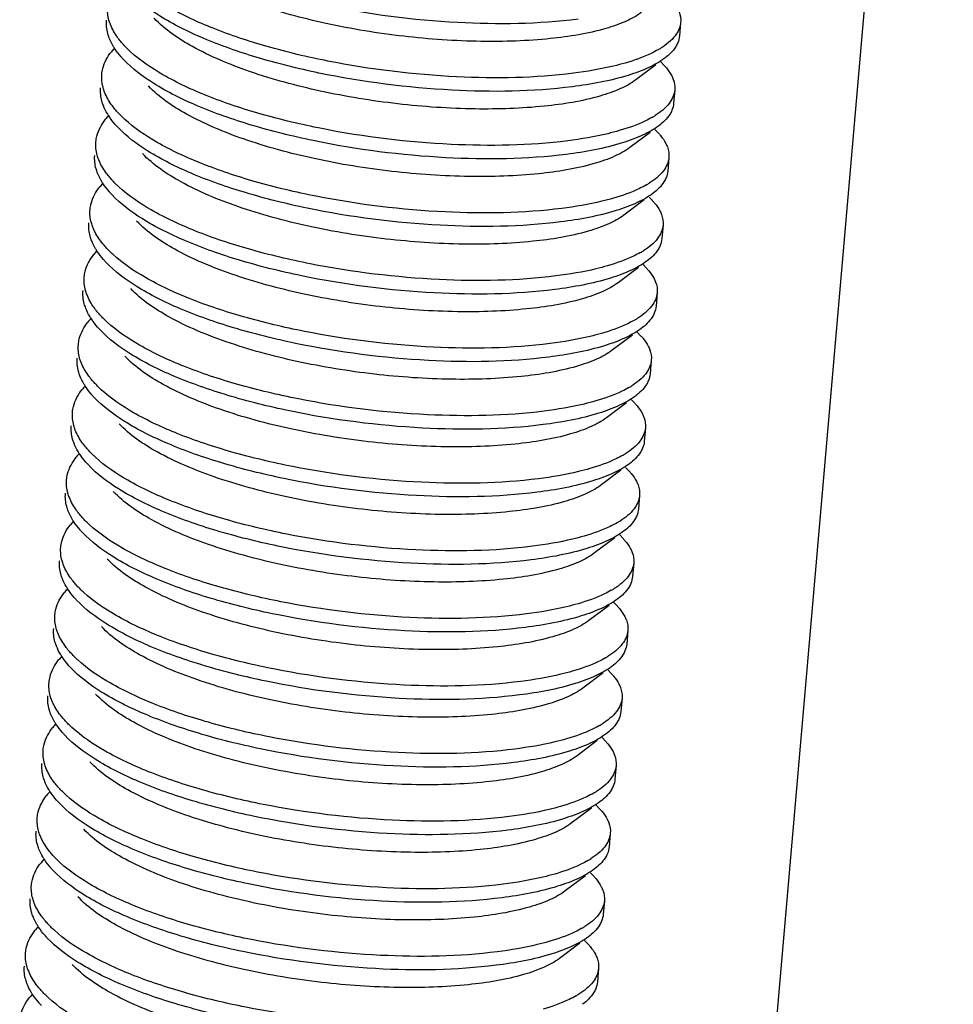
# Model space of a CAD drawing. Header units: millimetres. Extents: x -24622 to 2314, y -1603 to 2287.
# Tile 220 of 236: x 1726.56 to 1734.71, y 821.29 to 829.89. Entities that reach past the tile are written whole.
import ezdxf

# ---------------------------------------------------------------- set-up
doc = ezdxf.new("R2010")
doc.units = ezdxf.units.MM
doc.layers.add('02___PRT_ALL_AXES', color=7, linetype='Continuous')

msp = doc.modelspace()

# ---------------------------------------------------------------- linework, layer by layer
at = {"color": 7, "linetype": 'Continuous'}
for p, q in [((1732.1154, 829.4991), (1731.9388, 829.3666)), ((1732.1579, 829.5246), (1732.1866, 829.4941)), ((1732.0642, 828.9085), (1731.8875, 828.776)), ((1732.1067, 828.9339), (1732.1353, 828.9035)), ((1732.0129, 828.3179), (1731.8363, 828.1854)), ((1732.0554, 828.3433), (1732.0841, 828.3128)), ((1731.9617, 827.7273), (1731.785, 827.5948)), ((1732.0042, 827.7527), (1732.0328, 827.7222)), ((1731.9529, 827.1621), (1731.9816, 827.1316)), ((1731.9104, 827.1366), (1731.7338, 827.0041)), ((1731.9017, 826.5714), (1731.9303, 826.5409)), ((1731.8592, 826.546), (1731.6825, 826.4135)), ((1731.8079, 825.9554), (1731.6313, 825.8229)), ((1731.8504, 825.9808), (1731.8791, 825.9503)), ((1731.7567, 825.3647), (1731.58, 825.2322)), ((1731.7992, 825.3902), (1731.8278, 825.3597)), ((1731.7054, 824.7741), (1731.5288, 824.6416)), ((1731.748, 824.7995), (1731.7766, 824.7691)), ((1731.6542, 824.1835), (1731.4775, 824.051)), ((1731.6967, 824.2089), (1731.7253, 824.1784)), ((1731.6029, 823.5929), (1731.4263, 823.4604)), ((1731.6455, 823.6183), (1731.6741, 823.5878)), ((1731.5942, 823.0277), (1731.6229, 822.9972)), ((1731.5517, 823.0022), (1731.3751, 822.8697)), ((1731.543, 822.437), (1731.5716, 822.4066)), ((1731.5005, 822.4116), (1731.3238, 822.2791)), ((1731.4492, 821.821), (1731.2726, 821.6885)), ((1731.4917, 821.8464), (1731.5204, 821.8159))]:
    msp.add_line(p, q, dxfattribs=at)
for centre, radius, start, end in [((1727.781, 829.2755), 0.5418, 137.28969, 141.4551), ((1731.7617, 830.2787), 0.7479, 299.9937, 302.20866), ((1727.7298, 828.6849), 0.5418, 137.28969, 141.4551), ((1731.7105, 829.6881), 0.7479, 299.9937, 302.20866), ((1727.6785, 828.0943), 0.5418, 137.28969, 141.4551), ((1731.6592, 829.0975), 0.7479, 299.9937, 302.20866), ((1727.6273, 827.5037), 0.5418, 137.28969, 141.4551), ((1731.608, 828.5068), 0.7479, 299.9937, 302.20866), ((1727.576, 826.913), 0.5418, 137.28969, 141.4551), ((1731.5567, 827.9162), 0.7479, 299.9937, 302.20866), ((1727.5248, 826.3224), 0.5418, 137.28969, 141.4551), ((1731.5055, 827.3256), 0.7479, 299.9937, 302.20866), ((1727.4735, 825.7318), 0.5418, 137.28969, 141.4551), ((1731.4542, 826.735), 0.7479, 299.9937, 302.20866), ((1727.4223, 825.1411), 0.5418, 137.28969, 141.4551), ((1731.403, 826.1443), 0.7479, 299.9937, 302.20866), ((1727.3711, 824.5505), 0.5418, 137.28969, 141.4551), ((1731.3517, 825.5537), 0.7479, 299.9937, 302.20866), ((1727.3198, 823.9599), 0.5418, 137.28969, 141.4551), ((1731.3005, 824.9631), 0.7479, 299.9937, 302.20866), ((1727.2686, 823.3693), 0.5418, 137.28969, 141.4551), ((1731.2492, 824.3724), 0.7479, 299.9937, 302.20866), ((1727.2173, 822.7786), 0.5418, 137.28969, 141.4551), ((1731.198, 823.7818), 0.7479, 299.9937, 302.20866), ((1727.1661, 822.188), 0.5418, 137.28969, 141.4551), ((1731.1467, 823.1912), 0.7479, 299.9937, 302.20866), ((1727.1148, 821.5974), 0.5418, 137.28969, 141.4551), ((1731.0955, 822.6006), 0.7479, 299.9937, 302.20866), ((1727.0636, 821.0068), 0.5418, 137.28969, 141.4551), ((1731.0443, 822.0099), 0.7479, 299.9937, 302.20866)]:
    msp.add_arc(centre, radius, start, end, dxfattribs=at)
for points, start_tangent, end_tangent in [([(1731.4367, 829.8976), (1730.3831, 829.8682), (1729.2222, 830.0175), (1728.6818, 830.1535), (1728.2089, 830.3227), (1727.8299, 830.5169), (1727.5658, 830.7266)], (-0.992026, -0.126034), (-0.68457, 0.728947)), ([(1731.99, 829.9573), (1731.857, 829.881), (1731.6769, 829.8162), (1731.1937, 829.728), (1730.5861, 829.7037), (1729.9112, 829.7483), (1729.2329, 829.8603), (1728.615, 830.0319), (1728.1159, 830.2497), (1727.7825, 830.4959)], (-0.799736, -0.600352), (-0.684441, 0.729068)), ([(1731.3957, 829.4251), (1730.3762, 829.394), (1729.2485, 829.5314), (1728.7175, 829.6586), (1728.2461, 829.818), (1727.8589, 830.0024), (1727.5763, 830.2034)], (-0.992026, -0.126034), (-0.737009, 0.675882)), ([(1731.3854, 829.307), (1730.3318, 829.2775), (1729.171, 829.4269), (1728.6306, 829.5629), (1728.1577, 829.7321), (1727.7787, 829.9263), (1727.5146, 830.136)], (-0.992026, -0.126034), (-0.68457, 0.728947)), ([(1727.3489, 829.8507), (1727.3358, 829.8901), (1727.3246, 830.0069)], (-0.364967, 0.931021), (0.08614, 0.996283)), ([(1732.3042, 829.9935), (1732.3181, 829.9623), (1732.3314, 829.87)], (0.459261, -0.888301), (-0.086059, -0.99629)), ([(1727.3387, 829.7326), (1727.3255, 829.772), (1727.3143, 829.8888)], (-0.364967, 0.931021), (0.08614, 0.996283)), ([(1727.439, 829.7027), (1727.4105, 829.7397), (1727.3489, 829.8507)], (-0.636014, 0.771678), (-0.364967, 0.931021)), ([(1731.9387, 829.3666), (1731.8057, 829.2904), (1731.6256, 829.2256), (1731.1424, 829.1374), (1730.5348, 829.1131), (1729.86, 829.1577), (1729.1817, 829.2697), (1728.5638, 829.4412), (1728.0646, 829.659), (1727.7313, 829.9053)], (-0.800164, -0.599781), (-0.684836, 0.728697)), ([(1732.3314, 829.87), (1732.283, 829.7527), (1732.1603, 829.6459)], (-0.086059, -0.99629), (-0.845896, -0.533349)), ([(1732.3212, 829.7519), (1732.3064, 829.6919)], (-0.086059, -0.99629), (-0.382203, -0.924078)), ([(1727.3876, 829.6399), (1727.373, 829.6631), (1727.3387, 829.7326)], (-0.55272, 0.833367), (-0.364967, 0.931021)), ([(1727.525, 829.6128), (1727.5014, 829.6351), (1727.439, 829.7027)], (-0.737009, 0.675882), (-0.636014, 0.771678)), ([(1732.3064, 829.6919), (1732.2881, 829.6566), (1732.192, 829.5566)], (-0.382203, -0.924078), (-0.799807, -0.600258)), ([(1727.2733, 829.4163), (1727.2819, 829.467), (1727.3573, 829.6131)], (0.08614, 0.996283), (0.622496, 0.782623)), ([(1727.4633, 829.5453), (1727.442, 829.5689), (1727.3876, 829.6399)], (-0.68457, 0.728947), (-0.55272, 0.833367)), ([(1731.3444, 828.8345), (1730.3249, 828.8033), (1729.1973, 828.9408), (1728.6663, 829.0679), (1728.1948, 829.2273), (1727.8076, 829.4118), (1727.525, 829.6128)], (-0.992026, -0.126034), (-0.737009, 0.675882)), ([(1732.1356, 829.631), (1732.0746, 829.5989), (1731.8462, 829.5141)], (-0.865879, -0.500254), (-0.960587, -0.277978)), ([(1731.3342, 828.7163), (1730.2806, 828.6869), (1729.1197, 828.8363), (1728.5793, 828.9723), (1728.1064, 829.1415), (1727.7274, 829.3357), (1727.4633, 829.5453)], (-0.992026, -0.126034), (-0.68457, 0.728947)), ([(1732.192, 829.5566), (1732.0546, 829.4762), (1731.8717, 829.4067), (1731.3854, 829.307)], (-0.799807, -0.600258), (-0.992026, -0.126034)), ([(1731.8462, 829.5141), (1731.7451, 829.4874), (1731.3957, 829.4251)], (-0.960587, -0.277978), (-0.992026, -0.126034)), ([(1732.1865, 829.4941), (1732.2068, 829.4713), (1732.253, 829.4029)], (0.684741, -0.728787), (0.459261, -0.888301)), ([(1727.2977, 829.26), (1727.2845, 829.2995), (1727.2733, 829.4163)], (-0.364967, 0.931021), (0.08614, 0.996283)), ([(1732.253, 829.4029), (1732.2668, 829.3717), (1732.2802, 829.2794)], (0.459261, -0.888301), (-0.086059, -0.99629)), ([(1731.8875, 828.776), (1731.7545, 828.6998), (1731.5744, 828.635), (1731.0912, 828.5468), (1730.4836, 828.5225), (1729.8088, 828.567), (1729.1304, 828.679), (1728.5125, 828.8506), (1728.0134, 829.0684), (1727.68, 829.3147)], (-0.799736, -0.600352), (-0.684441, 0.729068)), ([(1727.2874, 829.1419), (1727.2743, 829.1814), (1727.2631, 829.2982)], (-0.364967, 0.931021), (0.08614, 0.996283)), ([(1727.3878, 829.112), (1727.3593, 829.149), (1727.2977, 829.26)], (-0.636014, 0.771678), (-0.364967, 0.931021)), ([(1732.2802, 829.2794), (1732.2318, 829.162), (1732.1091, 829.0553)], (-0.086059, -0.99629), (-0.845896, -0.533349)), ([(1727.3364, 829.0493), (1727.3218, 829.0725), (1727.2874, 829.1419)], (-0.55272, 0.833367), (-0.364967, 0.931021)), ([(1732.2699, 829.1613), (1732.2551, 829.1013)], (-0.086059, -0.99629), (-0.382203, -0.924078)), ([(1727.4121, 828.9547), (1727.3908, 828.9783), (1727.3364, 829.0493)], (-0.68457, 0.728947), (-0.55272, 0.833367)), ([(1727.4738, 829.0221), (1727.4501, 829.0445), (1727.3878, 829.112)], (-0.737009, 0.675882), (-0.636014, 0.771678)), ([(1732.2551, 829.1013), (1732.2368, 829.066), (1732.1407, 828.9659)], (-0.382203, -0.924078), (-0.799807, -0.600258)), ([(1727.2221, 828.8257), (1727.2307, 828.8763), (1727.3061, 829.0225)], (0.08614, 0.996283), (0.622496, 0.782623)), ([(1731.2932, 828.2438), (1730.2737, 828.2127), (1729.1461, 828.3502), (1728.615, 828.4773), (1728.1436, 828.6367), (1727.7564, 828.8212), (1727.4738, 829.0221)], (-0.992026, -0.126034), (-0.737009, 0.675882)), ([(1732.1407, 828.9659), (1732.0033, 828.8855), (1731.8204, 828.816), (1731.3342, 828.7163)], (-0.799807, -0.600258), (-0.992026, -0.126034)), ([(1732.0843, 829.0404), (1732.0233, 829.0083), (1731.7949, 828.9234)], (-0.865879, -0.500254), (-0.960587, -0.277978)), ([(1731.2829, 828.1257), (1730.2293, 828.0963), (1729.0685, 828.2457), (1728.5281, 828.3817), (1728.0552, 828.5508), (1727.6762, 828.745), (1727.4121, 828.9547)], (-0.992026, -0.126034), (-0.68457, 0.728947)), ([(1731.7949, 828.9234), (1731.6939, 828.8968), (1731.3444, 828.8345)], (-0.960587, -0.277978), (-0.992026, -0.126034)), ([(1732.1353, 828.9035), (1732.1555, 828.8806), (1732.2017, 828.8123)], (0.684741, -0.728787), (0.459261, -0.888301)), ([(1727.2464, 828.6694), (1727.2333, 828.7089), (1727.2221, 828.8257)], (-0.364967, 0.931021), (0.08614, 0.996283)), ([(1732.2017, 828.8123), (1732.2156, 828.781), (1732.2289, 828.6888)], (0.459261, -0.888301), (-0.086059, -0.99629)), ([(1727.2362, 828.5513), (1727.223, 828.5907), (1727.2118, 828.7075)], (-0.364967, 0.931021), (0.08614, 0.996283)), ([(1731.8362, 828.1854), (1731.7032, 828.1091), (1731.5231, 828.0443), (1731.04, 827.9561), (1730.4323, 827.9318), (1729.7575, 827.9764), (1729.0792, 828.0884), (1728.4613, 828.26), (1727.9621, 828.4778), (1727.6288, 828.724)], (-0.800164, -0.599781), (-0.684833, 0.7287)), ([(1727.3365, 828.5214), (1727.308, 828.5584), (1727.2464, 828.6694)], (-0.636014, 0.771678), (-0.364967, 0.931021)), ([(1732.2289, 828.6888), (1732.1805, 828.5714), (1732.0578, 828.4647)], (-0.086059, -0.99629), (-0.845896, -0.533349)), ([(1727.2851, 828.4586), (1727.2705, 828.4818), (1727.2362, 828.5513)], (-0.55272, 0.833367), (-0.364967, 0.931021)), ([(1732.2187, 828.5707), (1732.2039, 828.5107)], (-0.086059, -0.99629), (-0.382203, -0.924078)), ([(1727.3608, 828.3641), (1727.3395, 828.3877), (1727.2851, 828.4586)], (-0.68457, 0.728947), (-0.55272, 0.833367)), ([(1727.4225, 828.4315), (1727.3989, 828.4539), (1727.3365, 828.5214)], (-0.737009, 0.675882), (-0.636014, 0.771678)), ([(1732.0331, 828.4498), (1731.9721, 828.4177), (1731.7437, 828.3328)], (-0.865879, -0.500254), (-0.960587, -0.277978)), ([(1732.2039, 828.5107), (1732.1856, 828.4754), (1732.0895, 828.3753)], (-0.382203, -0.924078), (-0.799807, -0.600258)), ([(1727.1708, 828.235), (1727.1794, 828.2857), (1727.2548, 828.4319)], (0.08614, 0.996283), (0.622496, 0.782623)), ([(1731.2317, 827.5351), (1730.1781, 827.5057), (1729.0172, 827.655), (1728.4768, 827.791), (1728.004, 827.9602), (1727.6249, 828.1544), (1727.3608, 828.3641)], (-0.992026, -0.126034), (-0.68457, 0.728947)), ([(1731.2419, 827.6532), (1730.2224, 827.6221), (1729.0948, 827.7595), (1728.5638, 827.8867), (1728.0923, 828.0461), (1727.7051, 828.2305), (1727.4225, 828.4315)], (-0.992026, -0.126034), (-0.737009, 0.675882)), ([(1732.0895, 828.3753), (1731.9521, 828.2949), (1731.7692, 828.2254), (1731.2829, 828.1257)], (-0.799807, -0.600258), (-0.992026, -0.126034)), ([(1731.7437, 828.3328), (1731.6426, 828.3062), (1731.2932, 828.2438)], (-0.960587, -0.277978), (-0.992026, -0.126034)), ([(1732.084, 828.3128), (1732.1043, 828.29), (1732.1505, 828.2217)], (0.684741, -0.728787), (0.459261, -0.888301)), ([(1727.1952, 828.0788), (1727.1821, 828.1182), (1727.1708, 828.235)], (-0.364967, 0.931021), (0.08614, 0.996283)), ([(1732.1505, 828.2217), (1732.1643, 828.1904), (1732.1777, 828.0982)], (0.459261, -0.888301), (-0.086059, -0.99629)), ([(1727.1849, 827.9607), (1727.1718, 828.0001), (1727.1606, 828.1169)], (-0.364967, 0.931021), (0.08614, 0.996283)), ([(1731.785, 827.5948), (1731.652, 827.5185), (1731.4719, 827.4537), (1730.9887, 827.3655), (1730.3811, 827.3412), (1729.7063, 827.3858), (1729.0279, 827.4978), (1728.41, 827.6694), (1727.9109, 827.8872), (1727.5776, 828.1334)], (-0.799736, -0.600352), (-0.684441, 0.729068)), ([(1727.2853, 827.9308), (1727.2568, 827.9678), (1727.1952, 828.0788)], (-0.636014, 0.771678), (-0.364967, 0.931021)), ([(1732.1777, 828.0982), (1732.1293, 827.9808), (1732.0066, 827.8741)], (-0.086059, -0.99629), (-0.845896, -0.533349)), ([(1727.2339, 827.868), (1727.2193, 827.8912), (1727.1849, 827.9607)], (-0.55272, 0.833367), (-0.364967, 0.931021)), ([(1727.3713, 827.8409), (1727.3476, 827.8633), (1727.2853, 827.9308)], (-0.737009, 0.675882), (-0.636014, 0.771678)), ([(1732.1675, 827.98), (1732.1526, 827.92)], (-0.086059, -0.99629), (-0.382203, -0.924078)), ([(1727.1196, 827.6444), (1727.1282, 827.6951), (1727.2036, 827.8412)], (0.08614, 0.996283), (0.622496, 0.782623)), ([(1727.3096, 827.7735), (1727.2883, 827.797), (1727.2339, 827.868)], (-0.68457, 0.728947), (-0.55272, 0.833367)), ([(1731.1907, 827.0626), (1730.1712, 827.0314), (1729.0436, 827.1689), (1728.5126, 827.296), (1728.0411, 827.4554), (1727.6539, 827.6399), (1727.3713, 827.8409)], (-0.992026, -0.126034), (-0.737009, 0.675882)), ([(1731.9818, 827.8591), (1731.9208, 827.827), (1731.6924, 827.7422)], (-0.865879, -0.500254), (-0.960587, -0.277978)), ([(1732.1526, 827.92), (1732.1343, 827.8847), (1732.0382, 827.7847)], (-0.382203, -0.924078), (-0.799807, -0.600258)), ([(1731.1804, 826.9444), (1730.1268, 826.915), (1728.966, 827.0644), (1728.4256, 827.2004), (1727.9527, 827.3696), (1727.5737, 827.5638), (1727.3096, 827.7735)], (-0.992026, -0.126034), (-0.68457, 0.728947)), ([(1732.0382, 827.7847), (1731.9008, 827.7043), (1731.7179, 827.6348), (1731.2317, 827.5351)], (-0.799807, -0.600258), (-0.992026, -0.126034)), ([(1731.6924, 827.7422), (1731.5914, 827.7155), (1731.2419, 827.6532)], (-0.960587, -0.277978), (-0.992026, -0.126034)), ([(1732.0328, 827.7222), (1732.053, 827.6994), (1732.0992, 827.631)], (0.684741, -0.728787), (0.459261, -0.888301)), ([(1727.144, 827.4882), (1727.1308, 827.5276), (1727.1196, 827.6444)], (-0.364967, 0.931021), (0.08614, 0.996283)), ([(1732.0992, 827.631), (1732.1131, 827.5998), (1732.1265, 827.5075)], (0.459261, -0.888301), (-0.086059, -0.99629)), ([(1727.1337, 827.37), (1727.1206, 827.4095), (1727.1093, 827.5263)], (-0.364967, 0.931021), (0.08614, 0.996283)), ([(1731.7338, 827.0041), (1731.6007, 826.9279), (1731.4207, 826.8631), (1730.9375, 826.7749), (1730.3298, 826.7506), (1729.655, 826.7952), (1728.9767, 826.9071), (1728.3588, 827.0787), (1727.8596, 827.2965), (1727.5263, 827.5428)], (-0.800164, -0.599781), (-0.684836, 0.728697)), ([(1732.1265, 827.5075), (1732.078, 827.3902), (1731.9553, 827.2834)], (-0.086059, -0.99629), (-0.845896, -0.533349)), ([(1727.2341, 827.3402), (1727.2055, 827.3772), (1727.144, 827.4882)], (-0.636014, 0.771678), (-0.364967, 0.931021)), ([(1727.1826, 827.2774), (1727.168, 827.3006), (1727.1337, 827.37)], (-0.55272, 0.833367), (-0.364967, 0.931021)), ([(1727.32, 827.2503), (1727.2964, 827.2726), (1727.2341, 827.3402)], (-0.737009, 0.675882), (-0.636014, 0.771678)), ([(1732.1014, 827.3294), (1732.0831, 827.2941), (1731.987, 827.1941)], (-0.382203, -0.924078), (-0.799807, -0.600258)), ([(1732.1162, 827.3894), (1732.1014, 827.3294)], (-0.086059, -0.99629), (-0.382203, -0.924078)), ([(1727.0683, 827.0538), (1727.0769, 827.1045), (1727.1523, 827.2506)], (0.08614, 0.996283), (0.622496, 0.782623)), ([(1727.2584, 827.1828), (1727.237, 827.2064), (1727.1826, 827.2774)], (-0.68457, 0.728947), (-0.55272, 0.833367)), ([(1731.1394, 826.4719), (1730.1199, 826.4408), (1728.9923, 826.5783), (1728.4613, 826.7054), (1727.9898, 826.8648), (1727.6026, 827.0493), (1727.32, 827.2503)], (-0.992026, -0.126034), (-0.737009, 0.675882)), ([(1731.9306, 827.2685), (1731.8696, 827.2364), (1731.6412, 827.1515)], (-0.865879, -0.500254), (-0.960587, -0.277978)), ([(1731.1292, 826.3538), (1730.0756, 826.3244), (1728.9147, 826.4738), (1728.3744, 826.6098), (1727.9015, 826.7789), (1727.5224, 826.9731), (1727.2584, 827.1828)], (-0.992026, -0.126034), (-0.68457, 0.728947)), ([(1731.987, 827.1941), (1731.8496, 827.1136), (1731.6667, 827.0441), (1731.1804, 826.9444)], (-0.799807, -0.600258), (-0.992026, -0.126034)), ([(1731.6412, 827.1515), (1731.5401, 827.1249), (1731.1907, 827.0626)], (-0.960587, -0.277978), (-0.992026, -0.126034)), ([(1731.9815, 827.1316), (1732.0018, 827.1088), (1732.048, 827.0404)], (0.684741, -0.728787), (0.459261, -0.888301)), ([(1727.0927, 826.8975), (1727.0796, 826.937), (1727.0683, 827.0538)], (-0.364967, 0.931021), (0.08614, 0.996283)), ([(1732.048, 827.0404), (1732.0619, 827.0091), (1732.0752, 826.9169)], (0.459261, -0.888301), (-0.086059, -0.99629)), ([(1727.0825, 826.7794), (1727.0693, 826.8189), (1727.0581, 826.9357)], (-0.364967, 0.931021), (0.08614, 0.996283)), ([(1727.1828, 826.7495), (1727.1543, 826.7865), (1727.0927, 826.8975)], (-0.636014, 0.771678), (-0.364967, 0.931021)), ([(1731.6825, 826.4135), (1731.5495, 826.3373), (1731.3694, 826.2724), (1730.8862, 826.1843), (1730.2786, 826.1599), (1729.6038, 826.2045), (1728.9254, 826.3165), (1728.3076, 826.4881), (1727.8084, 826.7059), (1727.4751, 826.9522)], (-0.799736, -0.600352), (-0.684441, 0.729068)), ([(1732.0752, 826.9169), (1732.0268, 826.7995), (1731.9041, 826.6928)], (-0.086059, -0.99629), (-0.845896, -0.533349)), ([(1727.1314, 826.6868), (1727.1168, 826.71), (1727.0825, 826.7794)], (-0.55272, 0.833367), (-0.364967, 0.931021)), ([(1727.2688, 826.6596), (1727.2451, 826.682), (1727.1828, 826.7495)], (-0.737009, 0.675882), (-0.636014, 0.771678)), ([(1732.0501, 826.7388), (1732.0318, 826.7035), (1731.9357, 826.6034)], (-0.382203, -0.924078), (-0.799807, -0.600258)), ([(1732.065, 826.7988), (1732.0501, 826.7388)], (-0.086059, -0.99629), (-0.382203, -0.924078)), ([(1727.0171, 826.4632), (1727.0257, 826.5138), (1727.1011, 826.66)], (0.08614, 0.996283), (0.622496, 0.782623)), ([(1727.2071, 826.5922), (1727.1858, 826.6158), (1727.1314, 826.6868)], (-0.68457, 0.728947), (-0.55272, 0.833367)), ([(1731.0882, 825.8813), (1730.0687, 825.8502), (1728.9411, 825.9876), (1728.4101, 826.1148), (1727.9386, 826.2742), (1727.5514, 826.4586), (1727.2688, 826.6596)], (-0.992026, -0.126034), (-0.737009, 0.675882)), ([(1731.8793, 826.6779), (1731.8183, 826.6458), (1731.5899, 826.5609)], (-0.865879, -0.500254), (-0.960587, -0.277978)), ([(1731.0779, 825.7632), (1730.0243, 825.7338), (1728.8635, 825.8832), (1728.3231, 826.0191), (1727.8502, 826.1883), (1727.4712, 826.3825), (1727.2071, 826.5922)], (-0.992026, -0.126034), (-0.68457, 0.728947)), ([(1731.9357, 826.6034), (1731.7983, 826.523), (1731.6155, 826.4535), (1731.1292, 826.3538)], (-0.799807, -0.600258), (-0.992026, -0.126034)), ([(1731.5899, 826.5609), (1731.4889, 826.5343), (1731.1394, 826.4719)], (-0.960587, -0.277978), (-0.992026, -0.126034)), ([(1731.9303, 826.5409), (1731.9505, 826.5181), (1731.9968, 826.4498)], (0.684741, -0.728787), (0.459261, -0.888301)), ([(1727.0415, 826.3069), (1727.0283, 826.3464), (1727.0171, 826.4632)], (-0.364967, 0.931021), (0.08614, 0.996283)), ([(1731.9968, 826.4498), (1732.0106, 826.4185), (1732.024, 826.3263)], (0.459261, -0.888301), (-0.086059, -0.99629)), ([(1727.0312, 826.1888), (1727.0181, 826.2282), (1727.0068, 826.345)], (-0.364967, 0.931021), (0.08614, 0.996283)), ([(1727.1316, 826.1589), (1727.1031, 826.1959), (1727.0415, 826.3069)], (-0.636014, 0.771678), (-0.364967, 0.931021)), ([(1731.6313, 825.8229), (1731.4982, 825.7466), (1731.3182, 825.6818), (1730.835, 825.5936), (1730.2273, 825.5693), (1729.5525, 825.6139), (1728.8742, 825.7259), (1728.2563, 825.8975), (1727.7572, 826.1153), (1727.4238, 826.3615)], (-0.800164, -0.599781), (-0.684833, 0.7287)), ([(1732.024, 826.3263), (1731.9755, 826.2089), (1731.8528, 826.1022)], (-0.086059, -0.99629), (-0.845896, -0.533349)), ([(1732.0137, 826.2081), (1731.9989, 826.1482)], (-0.086059, -0.99629), (-0.382203, -0.924078)), ([(1727.0801, 826.0961), (1727.0655, 826.1193), (1727.0312, 826.1888)], (-0.55272, 0.833367), (-0.364967, 0.931021)), ([(1727.2175, 826.069), (1727.1939, 826.0914), (1727.1316, 826.1589)], (-0.737009, 0.675882), (-0.636014, 0.771678)), ([(1731.9989, 826.1482), (1731.9806, 826.1128), (1731.8845, 826.0128)], (-0.382203, -0.924078), (-0.799807, -0.600258)), ([(1726.9658, 825.8725), (1726.9744, 825.9232), (1727.0498, 826.0694)], (0.08614, 0.996283), (0.622496, 0.782623)), ([(1727.1559, 826.0016), (1727.1345, 826.0252), (1727.0801, 826.0961)], (-0.68457, 0.728947), (-0.55272, 0.833367)), ([(1731.037, 825.2907), (1730.0174, 825.2596), (1728.8898, 825.397), (1728.3588, 825.5242), (1727.8873, 825.6836), (1727.5001, 825.868), (1727.2175, 826.069)], (-0.992026, -0.126034), (-0.737009, 0.675882)), ([(1731.8281, 826.0872), (1731.7671, 826.0551), (1731.5387, 825.9703)], (-0.865879, -0.500254), (-0.960587, -0.277978)), ([(1731.0267, 825.1726), (1729.9731, 825.1432), (1728.8122, 825.2925), (1728.2719, 825.4285), (1727.799, 825.5977), (1727.4199, 825.7919), (1727.1559, 826.0016)], (-0.992026, -0.126034), (-0.68457, 0.728947)), ([(1731.8845, 826.0128), (1731.7471, 825.9324), (1731.5642, 825.8629), (1731.0779, 825.7632)], (-0.799807, -0.600258), (-0.992026, -0.126034)), ([(1731.5387, 825.9703), (1731.4376, 825.9437), (1731.0882, 825.8813)], (-0.960587, -0.277978), (-0.992026, -0.126034)), ([(1731.8791, 825.9503), (1731.8993, 825.9275), (1731.9455, 825.8592)], (0.684741, -0.728787), (0.459261, -0.888301)), ([(1726.9902, 825.7163), (1726.9771, 825.7557), (1726.9658, 825.8725)], (-0.364967, 0.931021), (0.08614, 0.996283)), ([(1731.9455, 825.8592), (1731.9594, 825.8279), (1731.9727, 825.7356)], (0.459261, -0.888301), (-0.086059, -0.99629)), ([(1726.98, 825.5982), (1726.9668, 825.6376), (1726.9556, 825.7544)], (-0.364967, 0.931021), (0.08614, 0.996283)), ([(1727.0803, 825.5683), (1727.0518, 825.6053), (1726.9902, 825.7163)], (-0.636014, 0.771678), (-0.364967, 0.931021)), ([(1731.58, 825.2323), (1731.447, 825.156), (1731.2669, 825.0912), (1730.7837, 825.003), (1730.1761, 824.9787), (1729.5013, 825.0233), (1728.823, 825.1352), (1728.2051, 825.3068), (1727.7059, 825.5246), (1727.3726, 825.7709)], (-0.799736, -0.600352), (-0.684441, 0.729068)), ([(1731.9727, 825.7356), (1731.9243, 825.6183), (1731.8016, 825.5115)], (-0.086059, -0.99629), (-0.845896, -0.533349)), ([(1731.9625, 825.6175), (1731.9476, 825.5575)], (-0.086059, -0.99629), (-0.382203, -0.924078)), ([(1727.0289, 825.5055), (1727.0143, 825.5287), (1726.98, 825.5982)], (-0.55272, 0.833367), (-0.364967, 0.931021)), ([(1727.1663, 825.4784), (1727.1427, 825.5008), (1727.0803, 825.5683)], (-0.737009, 0.675882), (-0.636014, 0.771678)), ([(1731.9476, 825.5575), (1731.9294, 825.5222), (1731.8332, 825.4222)], (-0.382203, -0.924078), (-0.799807, -0.600258)), ([(1726.9146, 825.2819), (1726.9232, 825.3326), (1726.9986, 825.4787)], (0.08614, 0.996283), (0.622496, 0.782623)), ([(1727.1046, 825.411), (1727.0833, 825.4345), (1727.0289, 825.5055)], (-0.68457, 0.728947), (-0.55272, 0.833367)), ([(1730.9857, 824.7001), (1729.9662, 824.6689), (1728.8386, 824.8064), (1728.3076, 824.9335), (1727.8361, 825.0929), (1727.4489, 825.2774), (1727.1663, 825.4784)], (-0.992026, -0.126034), (-0.737009, 0.675882)), ([(1731.7768, 825.4966), (1731.7159, 825.4645), (1731.4874, 825.3797)], (-0.865879, -0.500254), (-0.960587, -0.277978)), ([(1730.9755, 824.5819), (1729.9218, 824.5525), (1728.761, 824.7019), (1728.2206, 824.8379), (1727.7477, 825.0071), (1727.3687, 825.2013), (1727.1046, 825.411)], (-0.992026, -0.126034), (-0.68457, 0.728947)), ([(1731.8332, 825.4222), (1731.6959, 825.3418), (1731.513, 825.2723), (1731.0267, 825.1726)], (-0.799807, -0.600258), (-0.992026, -0.126034)), ([(1731.4874, 825.3797), (1731.3864, 825.353), (1731.037, 825.2907)], (-0.960587, -0.277978), (-0.992026, -0.126034)), ([(1731.8278, 825.3597), (1731.848, 825.3369), (1731.8943, 825.2685)], (0.684741, -0.728787), (0.459261, -0.888301)), ([(1726.939, 825.1257), (1726.9258, 825.1651), (1726.9146, 825.2819)], (-0.364967, 0.931021), (0.08614, 0.996283)), ([(1731.8943, 825.2685), (1731.9081, 825.2373), (1731.9215, 825.145)], (0.459261, -0.888301), (-0.086059, -0.99629)), ([(1731.5288, 824.6416), (1731.3958, 824.5654), (1731.2157, 824.5006), (1730.7325, 824.4124), (1730.1248, 824.3881), (1729.45, 824.4326), (1728.7717, 824.5446), (1728.1538, 824.7162), (1727.6547, 824.934), (1727.3213, 825.1803)], (-0.800164, -0.599781), (-0.684836, 0.728697)), ([(1726.9287, 825.0075), (1726.9156, 825.047), (1726.9044, 825.1638)], (-0.364967, 0.931021), (0.08614, 0.996283)), ([(1727.0291, 824.9776), (1727.0006, 825.0146), (1726.939, 825.1257)], (-0.636014, 0.771678), (-0.364967, 0.931021)), ([(1731.9215, 825.145), (1731.8731, 825.0276), (1731.7504, 824.9209)], (-0.086059, -0.99629), (-0.845896, -0.533349)), ([(1726.9776, 824.9149), (1726.963, 824.9381), (1726.9287, 825.0075)], (-0.55272, 0.833367), (-0.364967, 0.931021)), ([(1731.9112, 825.0269), (1731.8964, 824.9669)], (-0.086059, -0.99629), (-0.382203, -0.924078)), ([(1727.1151, 824.8877), (1727.0914, 824.9101), (1727.0291, 824.9776)], (-0.737009, 0.675882), (-0.636014, 0.771678)), ([(1731.8964, 824.9669), (1731.8781, 824.9316), (1731.782, 824.8315)], (-0.382203, -0.924078), (-0.799807, -0.600258)), ([(1726.8634, 824.6913), (1726.8719, 824.7419), (1726.9473, 824.8881)], (0.08614, 0.996283), (0.622496, 0.782623)), ([(1727.0534, 824.8203), (1727.032, 824.8439), (1726.9776, 824.9149)], (-0.68457, 0.728947), (-0.55272, 0.833367)), ([(1730.9345, 824.1094), (1729.9149, 824.0783), (1728.7873, 824.2158), (1728.2563, 824.3429), (1727.7849, 824.5023), (1727.3977, 824.6868), (1727.1151, 824.8877)], (-0.992026, -0.126034), (-0.737009, 0.675882)), ([(1731.782, 824.8315), (1731.6446, 824.7511), (1731.4617, 824.6816), (1730.9755, 824.5819)], (-0.799807, -0.600258), (-0.992026, -0.126034)), ([(1731.7256, 824.906), (1731.6646, 824.8739), (1731.4362, 824.789)], (-0.865879, -0.500254), (-0.960587, -0.277978)), ([(1730.9242, 823.9913), (1729.8706, 823.9619), (1728.7098, 824.1113), (1728.1694, 824.2473), (1727.6965, 824.4164), (1727.3174, 824.6106), (1727.0534, 824.8203)], (-0.992026, -0.126034), (-0.68457, 0.728947)), ([(1731.4362, 824.789), (1731.3352, 824.7624), (1730.9857, 824.7001)], (-0.960587, -0.277978), (-0.992026, -0.126034)), ([(1731.7766, 824.7691), (1731.7968, 824.7462), (1731.843, 824.6779)], (0.684741, -0.728787), (0.459261, -0.888301)), ([(1726.8877, 824.535), (1726.8746, 824.5745), (1726.8634, 824.6913)], (-0.364967, 0.931021), (0.08614, 0.996283)), ([(1731.843, 824.6779), (1731.8569, 824.6466), (1731.8702, 824.5544)], (0.459261, -0.888301), (-0.086059, -0.99629)), ([(1726.8775, 824.4169), (1726.8643, 824.4563), (1726.8531, 824.5731)], (-0.364967, 0.931021), (0.08614, 0.996283)), ([(1731.4775, 824.051), (1731.3445, 823.9748), (1731.1644, 823.9099), (1730.6812, 823.8217), (1730.0736, 823.7974), (1729.3988, 823.842), (1728.7205, 823.954), (1728.1026, 824.1256), (1727.6034, 824.3434), (1727.2701, 824.5897)], (-0.799736, -0.600352), (-0.684441, 0.729068)), ([(1726.9778, 824.387), (1726.9493, 824.424), (1726.8877, 824.535)], (-0.636014, 0.771678), (-0.364967, 0.931021)), ([(1731.8702, 824.5544), (1731.8218, 824.437), (1731.6991, 824.3303)], (-0.086059, -0.99629), (-0.845896, -0.533349)), ([(1726.9264, 824.3243), (1726.9118, 824.3474), (1726.8775, 824.4169)], (-0.55272, 0.833367), (-0.364967, 0.931021)), ([(1731.86, 824.4363), (1731.8451, 824.3763)], (-0.086059, -0.99629), (-0.382203, -0.924078)), ([(1727.0021, 824.2297), (1726.9808, 824.2533), (1726.9264, 824.3243)], (-0.68457, 0.728947), (-0.55272, 0.833367)), ([(1727.0638, 824.2971), (1727.0402, 824.3195), (1726.9778, 824.387)], (-0.737009, 0.675882), (-0.636014, 0.771678)), ([(1731.6744, 824.3154), (1731.6134, 824.2833), (1731.3849, 824.1984)], (-0.865879, -0.500254), (-0.960587, -0.277978)), ([(1731.8451, 824.3763), (1731.8269, 824.341), (1731.7307, 824.2409)], (-0.382203, -0.924078), (-0.799807, -0.600258)), ([(1726.8121, 824.1006), (1726.8207, 824.1513), (1726.8961, 824.2975)], (0.08614, 0.996283), (0.622496, 0.782623)), ([(1730.873, 823.4007), (1729.8194, 823.3713), (1728.6585, 823.5206), (1728.1181, 823.6566), (1727.6452, 823.8258), (1727.2662, 824.02), (1727.0021, 824.2297)], (-0.992026, -0.126034), (-0.68457, 0.728947)), ([(1730.8832, 823.5188), (1729.8637, 823.4877), (1728.7361, 823.6251), (1728.2051, 823.7523), (1727.7336, 823.9117), (1727.3464, 824.0961), (1727.0638, 824.2971)], (-0.992026, -0.126034), (-0.737009, 0.675882)), ([(1731.7307, 824.2409), (1731.5934, 824.1605), (1731.4105, 824.091), (1730.9242, 823.9913)], (-0.799807, -0.600258), (-0.992026, -0.126034)), ([(1731.3849, 824.1984), (1731.2839, 824.1718), (1730.9345, 824.1094)], (-0.960587, -0.277978), (-0.992026, -0.126034)), ([(1731.7253, 824.1784), (1731.7456, 824.1556), (1731.7918, 824.0873)], (0.684741, -0.728787), (0.459261, -0.888301)), ([(1726.8365, 823.9444), (1726.8233, 823.9838), (1726.8121, 824.1006)], (-0.364967, 0.931021), (0.08614, 0.996283)), ([(1731.7918, 824.0873), (1731.8056, 824.056), (1731.819, 823.9638)], (0.459261, -0.888301), (-0.086059, -0.99629)), ([(1726.8262, 823.8263), (1726.8131, 823.8657), (1726.8019, 823.9825)], (-0.364967, 0.931021), (0.08614, 0.996283)), ([(1731.4263, 823.4604), (1731.2933, 823.3841), (1731.1132, 823.3193), (1730.63, 823.2311), (1730.0223, 823.2068), (1729.3475, 823.2514), (1728.6692, 823.3634), (1728.0513, 823.535), (1727.5522, 823.7528), (1727.2188, 823.999)], (-0.800164, -0.599781), (-0.684833, 0.7287)), ([(1726.9266, 823.7964), (1726.8981, 823.8334), (1726.8365, 823.9444)], (-0.636014, 0.771678), (-0.364967, 0.931021)), ([(1731.819, 823.9638), (1731.7706, 823.8464), (1731.6479, 823.7397)], (-0.086059, -0.99629), (-0.845896, -0.533349)), ([(1726.8752, 823.7336), (1726.8606, 823.7568), (1726.8262, 823.8263)], (-0.55272, 0.833367), (-0.364967, 0.931021)), ([(1727.0126, 823.7065), (1726.9889, 823.7289), (1726.9266, 823.7964)], (-0.737009, 0.675882), (-0.636014, 0.771678)), ([(1731.8087, 823.8456), (1731.7939, 823.7857)], (-0.086059, -0.99629), (-0.382203, -0.924078)), ([(1726.9509, 823.6391), (1726.9295, 823.6627), (1726.8752, 823.7336)], (-0.68457, 0.728947), (-0.55272, 0.833367)), ([(1731.6231, 823.7247), (1731.5621, 823.6926), (1731.3337, 823.6078)], (-0.865879, -0.500254), (-0.960587, -0.277978)), ([(1731.7939, 823.7857), (1731.7756, 823.7503), (1731.6795, 823.6503)], (-0.382203, -0.924078), (-0.799807, -0.600258)), ([(1726.7609, 823.51), (1726.7694, 823.5607), (1726.8448, 823.7068)], (0.08614, 0.996283), (0.622496, 0.782623)), ([(1730.8217, 822.8101), (1729.7681, 822.7806), (1728.6073, 822.93), (1728.0669, 823.066), (1727.594, 823.2352), (1727.2149, 823.4294), (1726.9509, 823.6391)], (-0.992026, -0.126034), (-0.68457, 0.728947)), ([(1730.832, 822.9282), (1729.8125, 822.897), (1728.6848, 823.0345), (1728.1538, 823.1616), (1727.6824, 823.321), (1727.2952, 823.5055), (1727.0126, 823.7065)], (-0.992026, -0.126034), (-0.737009, 0.675882)), ([(1731.6795, 823.6503), (1731.5421, 823.5699), (1731.3592, 823.5004), (1730.873, 823.4007)], (-0.799807, -0.600258), (-0.992026, -0.126034)), ([(1731.3337, 823.6078), (1731.2327, 823.5811), (1730.8832, 823.5188)], (-0.960587, -0.277978), (-0.992026, -0.126034)), ([(1731.6741, 823.5878), (1731.6943, 823.565), (1731.7405, 823.4966)], (0.684741, -0.728787), (0.459261, -0.888301)), ([(1726.7852, 823.3538), (1726.7721, 823.3932), (1726.7609, 823.51)], (-0.364967, 0.931021), (0.08614, 0.996283)), ([(1731.7405, 823.4966), (1731.7544, 823.4654), (1731.7677, 823.3731)], (0.459261, -0.888301), (-0.086059, -0.99629)), ([(1726.775, 823.2356), (1726.7618, 823.2751), (1726.7506, 823.3919)], (-0.364967, 0.931021), (0.08614, 0.996283)), ([(1731.375, 822.8697), (1731.242, 822.7935), (1731.0619, 822.7287), (1730.5788, 822.6405), (1729.9711, 822.6162), (1729.2963, 822.6608), (1728.618, 822.7727), (1728.0001, 822.9443), (1727.5009, 823.1621), (1727.1676, 823.4084)], (-0.799736, -0.600352), (-0.684441, 0.729068)), ([(1731.7677, 823.3731), (1731.7193, 823.2558), (1731.5966, 823.149)], (-0.086059, -0.99629), (-0.845896, -0.533349)), ([(1726.8753, 823.2058), (1726.8468, 823.2428), (1726.7852, 823.3538)], (-0.636014, 0.771678), (-0.364967, 0.931021)), ([(1726.8239, 823.143), (1726.8093, 823.1662), (1726.775, 823.2356)], (-0.55272, 0.833367), (-0.364967, 0.931021)), ([(1726.9613, 823.1159), (1726.9377, 823.1382), (1726.8753, 823.2058)], (-0.737009, 0.675882), (-0.636014, 0.771678)), ([(1731.7427, 823.195), (1731.7244, 823.1597), (1731.6283, 823.0597)], (-0.382203, -0.924078), (-0.799807, -0.600258)), ([(1731.7575, 823.255), (1731.7427, 823.195)], (-0.086059, -0.99629), (-0.382203, -0.924078)), ([(1726.7096, 822.9194), (1726.7182, 822.9701), (1726.7936, 823.1162)], (0.08614, 0.996283), (0.622496, 0.782623)), ([(1726.8996, 823.0484), (1726.8783, 823.072), (1726.8239, 823.143)], (-0.68457, 0.728947), (-0.55272, 0.833367)), ([(1730.7807, 822.3375), (1729.7612, 822.3064), (1728.6336, 822.4439), (1728.1026, 822.571), (1727.6311, 822.7304), (1727.2439, 822.9149), (1726.9613, 823.1159)], (-0.992026, -0.126034), (-0.737009, 0.675882)), ([(1731.5719, 823.1341), (1731.5109, 823.102), (1731.2825, 823.0172)], (-0.865879, -0.500254), (-0.960587, -0.277978)), ([(1730.7705, 822.2194), (1729.7169, 822.19), (1728.556, 822.3394), (1728.0156, 822.4754), (1727.5427, 822.6445), (1727.1637, 822.8387), (1726.8996, 823.0484)], (-0.992026, -0.126034), (-0.68457, 0.728947)), ([(1731.6283, 823.0597), (1731.4909, 822.9793), (1731.308, 822.9097), (1730.8217, 822.8101)], (-0.799807, -0.600258), (-0.992026, -0.126034)), ([(1731.2825, 823.0172), (1731.1814, 822.9905), (1730.832, 822.9282)], (-0.960587, -0.277978), (-0.992026, -0.126034)), ([(1731.6228, 822.9972), (1731.6431, 822.9744), (1731.6893, 822.906)], (0.684741, -0.728787), (0.459261, -0.888301)), ([(1726.734, 822.7631), (1726.7208, 822.8026), (1726.7096, 822.9194)], (-0.364967, 0.931021), (0.08614, 0.996283)), ([(1731.6893, 822.906), (1731.7031, 822.8748), (1731.7165, 822.7825)], (0.459261, -0.888301), (-0.086059, -0.99629)), ([(1726.7237, 822.645), (1726.7106, 822.6845), (1726.6994, 822.8013)], (-0.364967, 0.931021), (0.08614, 0.996283)), ([(1731.3238, 822.2791), (1731.1908, 822.2029), (1731.0107, 822.1381), (1730.5275, 822.0499), (1729.9198, 822.0256), (1729.245, 822.0701), (1728.5667, 822.1821), (1727.9489, 822.3537), (1727.4497, 822.5715), (1727.1163, 822.8178)], (-0.800164, -0.599781), (-0.684836, 0.728697)), ([(1731.7165, 822.7825), (1731.6681, 822.6651), (1731.5454, 822.5584)], (-0.086059, -0.99629), (-0.845896, -0.533349)), ([(1726.8241, 822.6151), (1726.7956, 822.6521), (1726.734, 822.7631)], (-0.636014, 0.771678), (-0.364967, 0.931021)), ([(1726.7727, 822.5524), (1726.7581, 822.5756), (1726.7237, 822.645)], (-0.55272, 0.833367), (-0.364967, 0.931021)), ([(1726.9101, 822.5252), (1726.8864, 822.5476), (1726.8241, 822.6151)], (-0.737009, 0.675882), (-0.636014, 0.771678)), ([(1731.6914, 822.6044), (1731.6731, 822.5691), (1731.577, 822.469)], (-0.382203, -0.924078), (-0.799807, -0.600258)), ([(1731.7062, 822.6644), (1731.6914, 822.6044)], (-0.086059, -0.99629), (-0.382203, -0.924078)), ([(1726.6584, 822.3288), (1726.6669, 822.3794), (1726.7423, 822.5256)], (0.08614, 0.996283), (0.622496, 0.782623)), ([(1726.8484, 822.4578), (1726.8271, 822.4814), (1726.7727, 822.5524)], (-0.68457, 0.728947), (-0.55272, 0.833367)), ([(1730.7295, 821.7469), (1729.71, 821.7158), (1728.5823, 821.8532), (1728.0513, 821.9804), (1727.5799, 822.1398), (1727.1927, 822.3242), (1726.9101, 822.5252)], (-0.992026, -0.126034), (-0.737009, 0.675882)), ([(1731.5206, 822.5435), (1731.4596, 822.5114), (1731.2312, 822.4265)], (-0.865879, -0.500254), (-0.960587, -0.277978)), ([(1730.7192, 821.6288), (1729.6656, 821.5994), (1728.5048, 821.7488), (1727.9644, 821.8847), (1727.4915, 822.0539), (1727.1125, 822.2481), (1726.8484, 822.4578)], (-0.992026, -0.126034), (-0.68457, 0.728947)), ([(1731.577, 822.469), (1731.4396, 822.3886), (1731.2567, 822.3191), (1730.7705, 822.2194)], (-0.799807, -0.600258), (-0.992026, -0.126034)), ([(1731.2312, 822.4265), (1731.1302, 822.3999), (1730.7807, 822.3375)], (-0.960587, -0.277978), (-0.992026, -0.126034)), ([(1731.5716, 822.4066), (1731.5918, 822.3837), (1731.638, 822.3154)], (0.684741, -0.728787), (0.459261, -0.888301)), ([(1726.6827, 822.1725), (1726.6696, 822.212), (1726.6584, 822.3288)], (-0.364967, 0.931021), (0.08614, 0.996283)), ([(1731.638, 822.3154), (1731.6519, 822.2841), (1731.6652, 822.1919)], (0.459261, -0.888301), (-0.086059, -0.99629)), ([(1726.6725, 822.0544), (1726.6593, 822.0938), (1726.6481, 822.2106)], (-0.364967, 0.931021), (0.08614, 0.996283)), ([(1726.7728, 822.0245), (1726.7443, 822.0615), (1726.6827, 822.1725)], (-0.636014, 0.771678), (-0.364967, 0.931021)), ([(1731.2725, 821.6885), (1731.1395, 821.6122), (1730.9594, 821.5474), (1730.4763, 821.4592), (1729.8686, 821.4349), (1729.1938, 821.4795), (1728.5155, 821.5915), (1727.8976, 821.7631), (1727.3984, 821.9809), (1727.0651, 822.2271)], (-0.799736, -0.600352), (-0.684441, 0.729068)), ([(1731.6652, 822.1919), (1731.6168, 822.0745), (1731.4941, 821.9678)], (-0.086059, -0.99629), (-0.845896, -0.533349)), ([(1726.7214, 821.9617), (1726.7068, 821.9849), (1726.6725, 822.0544)], (-0.55272, 0.833367), (-0.364967, 0.931021)), ([(1726.8588, 821.9346), (1726.8352, 821.957), (1726.7728, 822.0245)], (-0.737009, 0.675882), (-0.636014, 0.771678)), ([(1731.6402, 822.0138), (1731.6219, 821.9784), (1731.5258, 821.8784)], (-0.382203, -0.924078), (-0.799807, -0.600258)), ([(1731.655, 822.0737), (1731.6402, 822.0138)], (-0.086059, -0.99629), (-0.382203, -0.924078)), ([(1726.6071, 821.7381), (1726.6157, 821.7888), (1726.6911, 821.935)], (0.08614, 0.996283), (0.622496, 0.782623)), ([(1726.7971, 821.8672), (1726.7758, 821.8908), (1726.7214, 821.9617)], (-0.68457, 0.728947), (-0.55272, 0.833367)), ([(1730.6782, 821.1563), (1729.6587, 821.1252), (1728.5311, 821.2626), (1728.0001, 821.3898), (1727.5286, 821.5492), (1727.1414, 821.7336), (1726.8588, 821.9346)], (-0.992026, -0.126034), (-0.737009, 0.675882)), ([(1731.4694, 821.9528), (1731.4084, 821.9207), (1731.18, 821.8359)], (-0.865879, -0.500254), (-0.960587, -0.277978)), ([(1730.668, 821.0382), (1729.6144, 821.0088), (1728.4535, 821.1581), (1727.9131, 821.2941), (1727.4402, 821.4633), (1727.0612, 821.6575), (1726.7971, 821.8672)], (-0.992026, -0.126034), (-0.68457, 0.728947)), ([(1731.5258, 821.8784), (1731.3884, 821.798), (1731.2055, 821.7285), (1730.7192, 821.6288)], (-0.799807, -0.600258), (-0.992026, -0.126034)), ([(1731.18, 821.8359), (1731.0789, 821.8093), (1730.7295, 821.7469)], (-0.960587, -0.277978), (-0.992026, -0.126034)), ([(1726.6315, 821.5819), (1726.6183, 821.6213), (1726.6071, 821.7381)], (-0.364967, 0.931021), (0.08614, 0.996283)), ([(1731.5203, 821.8159), (1731.5406, 821.7931), (1731.5868, 821.7248)], (0.684741, -0.728787), (0.459261, -0.888301)), ([(1731.5868, 821.7248), (1731.6006, 821.6935), (1731.614, 821.6012)], (0.459261, -0.888301), (-0.086059, -0.99629)), ([(1726.6212, 821.4638), (1726.6081, 821.5032), (1726.5969, 821.62)], (-0.364967, 0.931021), (0.08614, 0.996283)), ([(1726.7216, 821.4339), (1726.6931, 821.4709), (1726.6315, 821.5819)], (-0.636014, 0.771678), (-0.364967, 0.931021)), ([(1731.2213, 821.0979), (1731.0883, 821.0216), (1730.9082, 820.9568), (1730.425, 820.8686), (1729.8173, 820.8443), (1729.1426, 820.8889), (1728.4642, 821.0009), (1727.8464, 821.1725), (1727.3472, 821.3903), (1727.0139, 821.6365)], (-0.800164, -0.599781), (-0.684833, 0.7287)), ([(1731.614, 821.6012), (1731.5656, 821.4839), (1731.4429, 821.3771)], (-0.086059, -0.99629), (-0.845896, -0.533349)), ([(1731.6037, 821.4831), (1731.5889, 821.4231)], (-0.086059, -0.99629), (-0.382203, -0.924078)), ([(1726.6702, 821.3711), (1726.6556, 821.3943), (1726.6212, 821.4638)], (-0.55272, 0.833367), (-0.364967, 0.931021)), ([(1726.8076, 821.344), (1726.7839, 821.3664), (1726.7216, 821.4339)], (-0.737009, 0.675882), (-0.636014, 0.771678)), ([(1731.5889, 821.4231), (1731.5706, 821.3878), (1731.4745, 821.2878)], (-0.382203, -0.924078), (-0.799807, -0.600258)), ([(1726.5559, 821.1475), (1726.5645, 821.1982), (1726.6399, 821.3443)], (0.08614, 0.996283), (0.622496, 0.782623)), ([(1726.7459, 821.2766), (1726.7246, 821.3001), (1726.6702, 821.3711)], (-0.68457, 0.728947), (-0.55272, 0.833367)), ([(1730.627, 820.5657), (1729.6075, 820.5345), (1728.4799, 820.672), (1727.9488, 820.7991), (1727.4774, 820.9585), (1727.0902, 821.143), (1726.8076, 821.344)], (-0.992026, -0.126034), (-0.737009, 0.675882)), ([(1731.4181, 821.3622), (1731.3571, 821.3301), (1731.1287, 821.2453)], (-0.865879, -0.500254), (-0.960587, -0.277978))]:
    msp.add_spline(points, degree=3, dxfattribs=dict(at, start_tangent=start_tangent, end_tangent=end_tangent))
at = {"layer": '02___PRT_ALL_AXES', "color": 7, "linetype": 'Continuous'}
for p, q in [((1734.714, 838.9746), (1732.7612, 816.4677)), ((1732.3315, 829.87), (1732.3212, 829.7519)), ((1732.2802, 829.2794), (1732.27, 829.1613)), ((1732.229, 828.6888), (1732.2187, 828.5707)), ((1732.1777, 828.0982), (1732.1675, 827.98)), ((1732.1265, 827.5075), (1732.1162, 827.3894)), ((1732.0752, 826.9169), (1732.065, 826.7988)), ((1732.024, 826.3263), (1732.0137, 826.2081)), ((1731.9727, 825.7356), (1731.9625, 825.6175)), ((1731.9215, 825.145), (1731.9112, 825.0269)), ((1731.8702, 824.5544), (1731.86, 824.4363)), ((1731.819, 823.9638), (1731.8087, 823.8456)), ((1731.7677, 823.3731), (1731.7575, 823.255)), ((1731.7165, 822.7825), (1731.7063, 822.6644)), ((1731.6653, 822.1919), (1731.655, 822.0737)), ((1731.614, 821.6012), (1731.6038, 821.4831))]:
    msp.add_line(p, q, dxfattribs=at)

doc.saveas('drawing.dxf')
